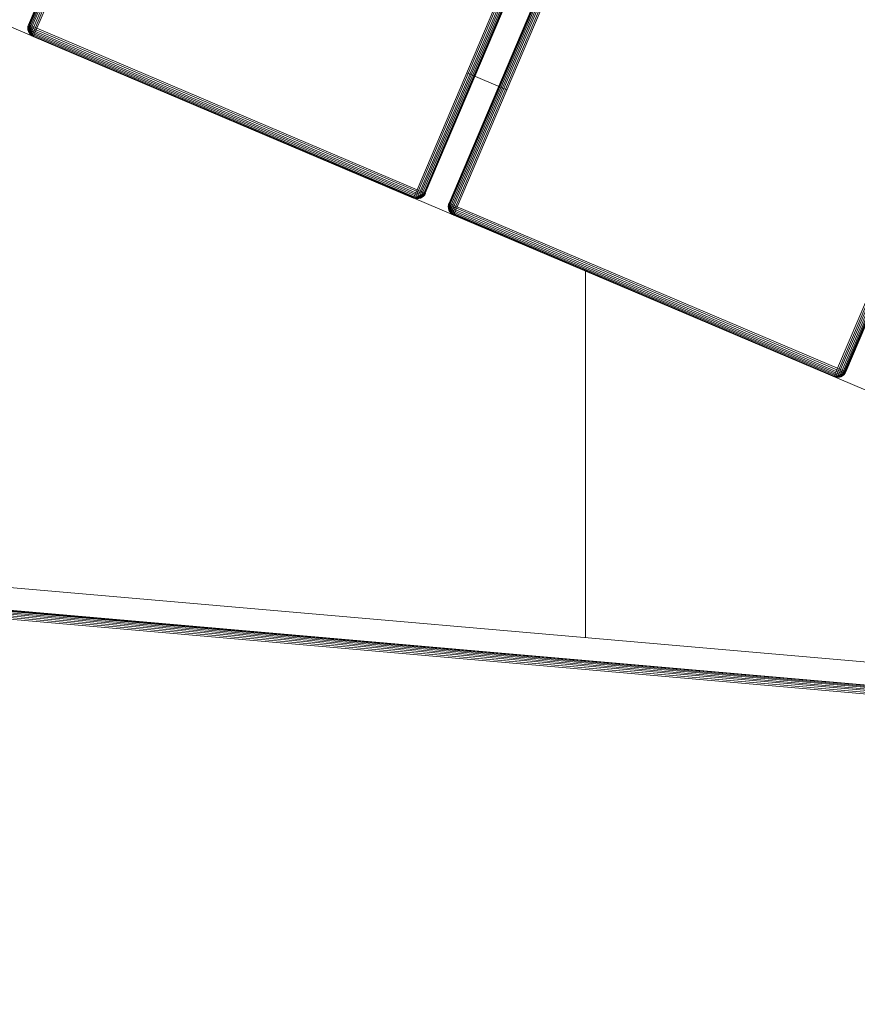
# Model space of a CAD drawing. Header units: millimetres. Extents: x -54833 to 17168, y -29122 to 68726.
# Tile 70 of 122: x -39724 to -39540, y 6812 to 7028. Entities that reach past the tile are written whole.
import ezdxf

# ---------------------------------------------------------------- set-up
doc = ezdxf.new("R2010")
doc.units = ezdxf.units.MM
for name, color, linetype, lineweight, true_color in [('Furniture-2', 7, 'Continuous', 9, 0xaaaaaa), ('Kohvikulaud-1', 7, 'Continuous', 9, 0xaaaaaa), ('Kohvikutool-1', 7, 'Continuous', 9, 0xaaaaaa), ('Surface Pattern-1', 7, 'Continuous', 9, 0x232323)]:
    doc.layers.add(name, color=color, linetype=linetype, lineweight=lineweight, true_color=true_color)

# ---------------------------------------------------------------- blocks, each defined once
blk = doc.blocks.new('MA_Kohvikulaud - Kohvikulaud_DWG-V78-1_ korruse plaan')
at = {"layer": 'Kohvikulaud-1'}
for p, q in [((-40, 450), (860, 450)), ((262.02, 448.74), (262.2, 449.09)), ((262.2, 449.09), (262.02, 448.73)), ((262.2, 449.09), (262.02, 448.73)), ((262.2, 449.08), (262.02, 448.68)), ((262.2, 449.08), (262.02, 448.7)), ((262.02, 448.68), (262.2, 449.02)), ((262.02, 448.62), (262.2, 449.02)), ((262.02, 448.62), (262.2, 448.92)), ((262.02, 448.52), (262.2, 448.92)), ((262.02, 448.52), (262.2, 448.77)), ((262.02, 448.4), (262.2, 448.77)), ((262.2, 449.09), (262.46, 449.41)), ((262.46, 449.41), (262.2, 449.09)), ((262.46, 449.39), (262.2, 449.08)), ((262.2, 449.02), (262.46, 449.31)), ((262.2, 448.92), (262.46, 449.18)), ((262.2, 449.08), (262.2, 449.09)), ((262.2, 449.08), (262.2, 449.02)), ((262.2, 449.02), (262.2, 448.92)), ((262.2, 448.77), (262.46, 449)), ((262.2, 448.92), (262.2, 448.77)), ((262.2, 448.6), (262.46, 448.77)), ((262.2, 448.77), (262.2, 448.6)), ((262.46, 449.41), (262.78, 449.67)), ((262.78, 449.67), (262.46, 449.41)), ((262.78, 449.65), (262.46, 449.39)), ((262.46, 449.31), (262.78, 449.56)), ((262.46, 449.39), (262.46, 449.41)), ((262.46, 449.18), (262.78, 449.4)), ((262.46, 449.39), (262.46, 449.31)), ((262.46, 449.31), (262.46, 449.18)), ((262.46, 449), (262.78, 449.18)), ((262.46, 449.18), (262.46, 449)), ((262.46, 449), (262.46, 448.77)), ((262.46, 448.77), (262.78, 448.92)), ((262.46, 448.77), (262.46, 448.52)), ((262.78, 449.67), (263.14, 449.86)), ((263.14, 449.86), (262.78, 449.67)), ((263.14, 449.83), (262.78, 449.65)), ((262.78, 449.56), (263.14, 449.73)), ((262.78, 449.65), (262.78, 449.67)), ((262.78, 449.65), (262.78, 449.56)), ((262.78, 449.4), (263.14, 449.56)), ((262.78, 449.56), (262.78, 449.4)), ((262.78, 449.4), (262.78, 449.18)), ((262.78, 449.18), (263.14, 449.31)), ((262.78, 449.18), (262.78, 448.92)), ((262.78, 448.92), (263.14, 449.02)), ((262.78, 448.92), (262.78, 448.62)), ((263.14, 449.86), (263.51, 449.97)), ((263.51, 449.97), (263.14, 449.86)), ((263.51, 449.93), (263.14, 449.83)), ((263.14, 449.83), (263.14, 449.86)), ((263.14, 449.73), (263.51, 449.83)), ((263.14, 449.83), (263.14, 449.73)), ((263.14, 449.73), (263.14, 449.56)), ((263.14, 449.56), (263.51, 449.65)), ((263.14, 449.56), (263.14, 449.31)), ((263.14, 449.31), (263.51, 449.39)), ((263.14, 449.31), (263.14, 449.02)), ((263.14, 449.02), (263.51, 449.08)), ((263.14, 449.02), (263.14, 448.68)), ((263.51, 449.97), (263.88, 450)), ((263.88, 450), (263.51, 449.97)), ((263.51, 449.93), (263.51, 449.97)), ((263.51, 449.93), (263.88, 449.97)), ((263.51, 449.83), (263.51, 449.93)), ((263.51, 449.83), (263.88, 449.86)), ((263.51, 449.65), (263.51, 449.83)), ((263.51, 449.65), (263.88, 449.67)), ((263.51, 449.39), (263.51, 449.65)), ((263.51, 449.39), (263.88, 449.41)), ((263.51, 449.08), (263.51, 449.39)), ((263.51, 449.08), (263.88, 449.09)), ((263.51, 448.72), (263.51, 449.08)), ((263.88, 450), (354.88, 450)), ((263.88, 449.97), (263.88, 450)), ((354.88, 450), (263.88, 450)), ((263.88, 449.86), (263.88, 449.97)), ((354.88, 449.97), (263.88, 449.97)), ((263.88, 449.67), (263.88, 449.86)), ((263.88, 449.86), (354.88, 449.86)), ((263.88, 449.41), (263.88, 449.67)), ((263.88, 449.67), (354.88, 449.67)), ((263.88, 449.09), (263.88, 449.41)), ((263.88, 449.41), (354.88, 449.41)), ((263.88, 448.74), (263.88, 449.09)), ((263.88, 449.09), (354.88, 449.09)), ((354.88, 450), (355.24, 449.97)), ((354.88, 449.97), (354.88, 450)), ((355.24, 449.97), (354.88, 450)), ((354.88, 449.86), (354.88, 449.97)), ((354.88, 449.97), (355.24, 449.93)), ((354.88, 449.67), (354.88, 449.86)), ((354.88, 449.86), (355.24, 449.83)), ((354.88, 449.41), (354.88, 449.67)), ((354.88, 449.67), (355.24, 449.65)), ((354.88, 449.09), (354.88, 449.41)), ((354.88, 449.41), (355.24, 449.39)), ((354.88, 448.74), (354.88, 449.09)), ((354.88, 449.09), (355.24, 449.08)), ((355.24, 449.97), (355.61, 449.86)), ((355.61, 449.86), (355.24, 449.97)), ((355.24, 449.97), (355.24, 449.93)), ((355.61, 449.83), (355.24, 449.93)), ((355.24, 449.93), (355.24, 449.83)), ((355.24, 449.83), (355.61, 449.73)), ((355.24, 449.83), (355.24, 449.65)), ((355.24, 449.65), (355.61, 449.56)), ((355.24, 449.65), (355.24, 449.39)), ((355.24, 449.39), (355.61, 449.31)), ((355.24, 449.39), (355.24, 449.08)), ((355.24, 449.08), (355.61, 449.02)), ((355.24, 449.08), (355.24, 448.72)), ((355.61, 449.86), (355.97, 449.67)), ((355.97, 449.67), (355.61, 449.86)), ((355.61, 449.86), (355.61, 449.83)), ((355.97, 449.65), (355.61, 449.83)), ((355.61, 449.83), (355.61, 449.73)), ((355.61, 449.73), (355.97, 449.56)), ((355.61, 449.73), (355.61, 449.56)), ((355.61, 449.56), (355.97, 449.4)), ((355.61, 449.56), (355.61, 449.31)), ((355.61, 449.31), (355.97, 449.18)), ((355.61, 449.31), (355.61, 449.02)), ((355.61, 449.02), (355.97, 448.92)), ((355.61, 449.02), (355.61, 448.68)), ((355.97, 449.67), (356.29, 449.41)), ((356.29, 449.41), (355.97, 449.67)), ((355.97, 449.67), (355.97, 449.65)), ((356.29, 449.39), (355.97, 449.65)), ((355.97, 449.65), (355.97, 449.56)), ((355.97, 449.56), (356.29, 449.31)), ((355.97, 449.56), (355.97, 449.4)), ((355.97, 449.4), (356.29, 449.18)), ((355.97, 449.4), (355.97, 449.18)), ((355.97, 449.18), (356.29, 449)), ((355.97, 449.18), (355.97, 448.92)), ((355.97, 448.92), (356.29, 448.77)), ((355.97, 448.92), (355.97, 448.62)), ((356.29, 449.41), (356.55, 449.09)), ((356.55, 449.09), (356.29, 449.41)), ((356.29, 449.41), (356.29, 449.39)), ((356.55, 449.08), (356.29, 449.39)), ((356.29, 449.39), (356.29, 449.31)), ((356.29, 449.31), (356.55, 449.02)), ((356.29, 449.31), (356.29, 449.18)), ((356.29, 449.18), (356.55, 448.92)), ((356.29, 449.18), (356.29, 449)), ((356.29, 449), (356.55, 448.77)), ((356.29, 449), (356.29, 448.77)), ((356.29, 448.77), (356.55, 448.6)), ((356.29, 448.77), (356.29, 448.52)), ((356.55, 449.09), (356.73, 448.74)), ((356.55, 449.09), (356.73, 448.73)), ((356.55, 449.09), (356.55, 449.08)), ((356.73, 448.73), (356.55, 449.09)), ((356.73, 448.72), (356.55, 449.08)), ((356.55, 449.08), (356.55, 449.02)), ((356.73, 448.7), (356.55, 449.02)), ((356.55, 449.02), (356.73, 448.7)), ((356.55, 449.02), (356.55, 448.92)), ((356.55, 448.92), (356.73, 448.65)), ((356.55, 448.92), (356.73, 448.65)), ((356.55, 448.92), (356.55, 448.77)), ((356.55, 448.77), (356.73, 448.57)), ((356.55, 448.77), (356.73, 448.57)), ((356.55, 448.77), (356.55, 448.6)), ((362.64, 448.74), (362.83, 449.09)), ((362.83, 449.09), (362.64, 448.73)), ((362.83, 449.09), (362.64, 448.73)), ((362.83, 449.08), (362.64, 448.68)), ((362.83, 449.08), (362.64, 448.7)), ((362.64, 448.68), (362.83, 449.02)), ((362.64, 448.62), (362.83, 449.02)), ((362.64, 448.62), (362.83, 448.92)), ((362.64, 448.52), (362.83, 448.92)), ((362.64, 448.52), (362.83, 448.77)), ((362.64, 448.4), (362.83, 448.77)), ((362.83, 449.09), (363.09, 449.41)), ((363.09, 449.41), (362.83, 449.09)), ((363.09, 449.39), (362.83, 449.08)), ((362.83, 449.02), (363.09, 449.31)), ((362.83, 448.92), (363.09, 449.18)), ((362.83, 449.08), (362.83, 449.09)), ((362.83, 449.08), (362.83, 449.02)), ((362.83, 449.02), (362.83, 448.92)), ((362.83, 448.77), (363.09, 449)), ((362.83, 448.92), (362.83, 448.77)), ((362.83, 448.6), (363.09, 448.77)), ((362.83, 448.77), (362.83, 448.6)), ((363.09, 449.41), (363.41, 449.67)), ((363.41, 449.67), (363.09, 449.41)), ((363.41, 449.65), (363.09, 449.39)), ((363.09, 449.31), (363.41, 449.56)), ((363.09, 449.39), (363.09, 449.41)), ((363.09, 449.18), (363.41, 449.4)), ((363.09, 449.39), (363.09, 449.31)), ((363.09, 449.31), (363.09, 449.18)), ((363.09, 449), (363.41, 449.18)), ((363.09, 449.18), (363.09, 449)), ((363.09, 449), (363.09, 448.77)), ((363.09, 448.77), (363.41, 448.92)), ((363.09, 448.77), (363.09, 448.52)), ((363.41, 449.67), (363.76, 449.86)), ((363.76, 449.86), (363.41, 449.67)), ((363.76, 449.83), (363.41, 449.65)), ((363.41, 449.56), (363.76, 449.73)), ((363.41, 449.65), (363.41, 449.67)), ((363.41, 449.65), (363.41, 449.56)), ((363.41, 449.4), (363.76, 449.56)), ((363.41, 449.56), (363.41, 449.4)), ((363.41, 449.4), (363.41, 449.18)), ((363.41, 449.18), (363.76, 449.31)), ((363.41, 449.18), (363.41, 448.92)), ((363.41, 448.92), (363.76, 449.02)), ((363.41, 448.92), (363.41, 448.62)), ((363.76, 449.86), (364.14, 449.97)), ((364.14, 449.97), (363.76, 449.86)), ((364.14, 449.93), (363.76, 449.83)), ((363.76, 449.83), (363.76, 449.86)), ((363.76, 449.73), (364.14, 449.83)), ((363.76, 449.83), (363.76, 449.73)), ((363.76, 449.73), (363.76, 449.56)), ((363.76, 449.56), (364.14, 449.65)), ((363.76, 449.56), (363.76, 449.31)), ((363.76, 449.31), (364.14, 449.39)), ((363.76, 449.31), (363.76, 449.02)), ((363.76, 449.02), (364.14, 449.08)), ((363.76, 449.02), (363.76, 448.68)), ((364.14, 449.97), (364.5, 450)), ((364.5, 450), (364.14, 449.97)), ((364.14, 449.93), (364.14, 449.97)), ((364.14, 449.93), (364.5, 449.97)), ((364.14, 449.83), (364.14, 449.93)), ((364.14, 449.83), (364.5, 449.86)), ((364.14, 449.65), (364.14, 449.83)), ((364.14, 449.65), (364.5, 449.67)), ((364.14, 449.39), (364.14, 449.65)), ((364.14, 449.39), (364.5, 449.41)), ((364.14, 449.08), (364.14, 449.39)), ((364.14, 449.08), (364.5, 449.09)), ((364.14, 448.72), (364.14, 449.08)), ((364.5, 450), (455.5, 450)), ((364.5, 449.97), (364.5, 450)), ((455.5, 450), (364.5, 450)), ((364.5, 449.86), (364.5, 449.97)), ((455.5, 449.97), (364.5, 449.97)), ((364.5, 449.67), (364.5, 449.86)), ((364.5, 449.86), (455.5, 449.86)), ((364.5, 449.41), (364.5, 449.67)), ((364.5, 449.67), (455.5, 449.67)), ((364.5, 449.09), (364.5, 449.41)), ((364.5, 449.41), (455.5, 449.41)), ((364.5, 448.74), (364.5, 449.09)), ((364.5, 449.09), (455.5, 449.09)), ((455.5, 450), (455.86, 449.97)), ((455.5, 449.97), (455.5, 450)), ((455.86, 449.97), (455.5, 450)), ((455.5, 449.86), (455.5, 449.97)), ((455.86, 449.93), (455.5, 449.97)), ((455.5, 449.67), (455.5, 449.86)), ((455.86, 449.83), (455.5, 449.86)), ((455.5, 449.41), (455.5, 449.67)), ((455.86, 449.65), (455.5, 449.67)), ((455.5, 449.09), (455.5, 449.41)), ((455.86, 449.39), (455.5, 449.41)), ((455.5, 448.74), (455.5, 449.09)), ((455.86, 449.08), (455.5, 449.09)), ((455.86, 449.97), (456.24, 449.86)), ((455.86, 449.93), (455.86, 449.97)), ((456.24, 449.86), (455.86, 449.97)), ((456.24, 449.83), (455.86, 449.93)), ((455.86, 449.93), (455.86, 449.83)), ((455.86, 449.83), (456.24, 449.73)), ((455.86, 449.83), (455.86, 449.65)), ((455.86, 449.65), (456.24, 449.56)), ((455.86, 449.65), (455.86, 449.39)), ((455.86, 449.39), (456.24, 449.31)), ((455.86, 449.39), (455.86, 449.08)), ((455.86, 449.08), (456.24, 449.02)), ((455.86, 449.08), (455.86, 448.72)), ((456.24, 449.86), (456.59, 449.67)), ((456.24, 449.83), (456.24, 449.86)), ((456.59, 449.67), (456.24, 449.86)), ((456.59, 449.65), (456.24, 449.83)), ((456.24, 449.83), (456.24, 449.73)), ((456.24, 449.73), (456.59, 449.56)), ((456.24, 449.73), (456.24, 449.56)), ((456.24, 449.56), (456.59, 449.4)), ((456.24, 449.56), (456.24, 449.31)), ((456.24, 449.31), (456.59, 449.18)), ((456.24, 449.31), (456.24, 449.02)), ((456.24, 449.02), (456.59, 448.92)), ((456.24, 449.02), (456.24, 448.68)), ((456.59, 449.67), (456.91, 449.41)), ((456.59, 449.65), (456.59, 449.67)), ((456.91, 449.41), (456.59, 449.67)), ((456.91, 449.39), (456.59, 449.65)), ((456.59, 449.65), (456.59, 449.56)), ((456.59, 449.56), (456.91, 449.31)), ((456.59, 449.56), (456.59, 449.4)), ((456.59, 449.4), (456.91, 449.18)), ((456.59, 449.4), (456.59, 449.18)), ((456.59, 449.18), (456.91, 449)), ((456.59, 449.18), (456.59, 448.92)), ((456.59, 448.92), (456.91, 448.77)), ((456.59, 448.92), (456.59, 448.62)), ((456.91, 449.41), (457.17, 449.09)), ((456.91, 449.39), (456.91, 449.41)), ((457.17, 449.09), (456.91, 449.41)), ((457.17, 449.08), (456.91, 449.39)), ((456.91, 449.39), (456.91, 449.31)), ((456.91, 449.31), (457.17, 449.02)), ((456.91, 449.31), (456.91, 449.18)), ((456.91, 449.18), (457.17, 448.92)), ((456.91, 449.18), (456.91, 449)), ((456.91, 449), (457.17, 448.77)), ((456.91, 449), (456.91, 448.77)), ((456.91, 448.77), (457.17, 448.6)), ((456.91, 448.77), (456.91, 448.52)), ((457.17, 449.09), (457.36, 448.74)), ((457.17, 449.08), (457.17, 449.09)), ((457.36, 448.74), (457.17, 449.09)), ((457.36, 448.72), (457.17, 449.08)), ((457.17, 449.08), (457.17, 449.02)), ((457.36, 448.74), (457.17, 449.08)), ((457.36, 448.7), (457.17, 449.02)), ((457.17, 449.02), (457.36, 448.7)), ((457.17, 449.02), (457.17, 448.92)), ((457.17, 448.92), (457.36, 448.65)), ((457.17, 448.92), (457.36, 448.65)), ((457.17, 448.92), (457.17, 448.77)), ((457.17, 448.77), (457.36, 448.57)), ((457.17, 448.77), (457.36, 448.57)), ((457.17, 448.77), (457.17, 448.6)), ((261.88, 448), (261.91, 448.36)), ((261.91, 448.36), (261.88, 448)), ((261.91, 448.03), (261.88, 448)), ((261.91, 448.36), (262.02, 448.74)), ((261.91, 448.36), (262.02, 448.74)), ((261.91, 448), (262.02, 448.07)), ((261.91, -448), (261.91, 448)), ((262.02, 448.4), (262.2, 448.6)), ((262.02, 448.27), (262.2, 448.6)), ((262.02, 448.27), (262.2, 448.4)), ((262.02, 448.13), (262.2, 448.4)), ((262.2, 448.2), (262.02, 448.13)), ((262.02, 448), (262.2, 448.2)), ((262.02, 448), (262.2, 448)), ((262.02, 448), (262.02, -448)), ((262.2, 448.6), (262.2, 448.4)), ((262.2, 448.4), (262.46, 448.52)), ((262.2, 448.4), (262.2, 448.2)), ((262.2, 448.2), (262.46, 448.26)), ((262.2, 448.2), (262.2, 448)), ((262.2, 448), (262.46, 448)), ((262.2, -448), (262.2, 448)), ((262.46, 448.52), (262.78, 448.62)), ((262.46, 448.52), (262.46, 448.26)), ((262.46, 448.26), (262.78, 448.3)), ((262.46, 448.26), (262.46, 448)), ((262.46, 448), (262.78, 448)), ((262.46, -448), (262.46, 448)), ((262.78, 448.62), (263.14, 448.68)), ((262.78, 448.62), (262.78, 448.3)), ((262.78, 448.3), (263.14, 448.34)), ((262.78, 448.3), (262.78, 448)), ((262.78, 448), (263.14, 448)), ((262.78, -448), (262.78, 448)), ((263.14, 448.68), (263.51, 448.72)), ((263.14, 448.68), (263.14, 448.34)), ((263.14, 448.34), (263.51, 448.36)), ((263.14, 448.34), (263.14, 448)), ((263.14, 448), (263.51, 448)), ((263.14, -448), (263.14, 448)), ((263.51, 448.72), (263.88, 448.74)), ((263.51, 448.36), (263.51, 448.72)), ((263.51, 448.36), (263.88, 448.36)), ((263.51, 448.36), (263.51, 448)), ((263.51, 448), (263.88, 448)), ((263.51, -448), (263.51, 448)), ((263.88, 448.36), (263.88, 448.74)), ((263.88, 448.74), (354.88, 448.74)), ((263.88, 448), (263.88, 448.36)), ((263.88, 448.36), (354.88, 448.36)), ((354.88, 448), (263.88, 448)), ((263.88, 448), (263.88, -448)), ((354.88, 448.36), (354.88, 448.74)), ((354.88, 448.74), (355.24, 448.72)), ((354.88, 448), (354.88, 448.36)), ((354.88, 448.36), (355.24, 448.36)), ((354.88, -448), (354.88, 448)), ((354.88, 448), (355.24, 448)), ((355.24, 448.72), (355.61, 448.68)), ((355.24, 448.72), (355.24, 448.36)), ((355.24, 448.36), (355.61, 448.34)), ((355.24, 448), (355.24, 448.36)), ((355.24, 448), (355.61, 448)), ((355.24, 448), (355.24, -448)), ((355.61, 448.68), (355.97, 448.62)), ((355.61, 448.68), (355.61, 448.34)), ((355.61, 448.34), (355.97, 448.3)), ((355.61, 448), (355.61, 448.34)), ((355.61, 448), (355.97, 448)), ((355.61, -448), (355.61, 448)), ((355.97, 448.62), (356.29, 448.52)), ((355.97, 448.62), (355.97, 448.3)), ((355.97, 448.3), (356.29, 448.26)), ((355.97, 448), (355.97, 448.3)), ((355.97, 448), (356.29, 448)), ((355.97, -448), (355.97, 448)), ((356.29, 448.52), (356.55, 448.4)), ((356.29, 448.52), (356.29, 448.26)), ((356.29, 448.26), (356.55, 448.2)), ((356.29, 448), (356.29, 448.26)), ((356.29, 448), (356.55, 448)), ((356.29, -448), (356.29, 448)), ((356.55, 448.6), (356.73, 448.46)), ((356.55, 448.6), (356.73, 448.46)), ((356.55, 448.6), (356.55, 448.4)), ((356.55, 448.4), (356.73, 448.34)), ((356.55, 448.4), (356.73, 448.34)), ((356.55, 448.4), (356.55, 448.2)), ((356.55, 448.2), (356.73, 448.2)), ((356.55, 448), (356.55, 448.2)), ((356.73, 448.2), (356.55, 448.2)), ((356.55, 448), (356.73, 448.13)), ((356.73, 448.07), (356.55, 448)), ((356.55, -448), (356.55, 448)), ((356.73, 448.74), (356.84, 448.36)), ((356.73, 448.73), (356.84, 448.36)), ((356.84, 448.03), (356.73, 448)), ((356.73, -448), (356.73, 448)), ((356.84, 448.36), (356.88, 448)), ((356.84, 448.36), (356.88, 448)), ((356.84, 448.03), (356.88, 448)), ((356.84, -448), (356.84, 448)), ((362.5, 448), (362.53, 448.36)), ((362.53, 448.36), (362.5, 448)), ((362.5, 448), (362.53, 448.03)), ((362.53, 448.36), (362.64, 448.74)), ((362.53, 448.36), (362.64, 448.74)), ((362.53, 448), (362.64, 448.07)), ((362.53, 448), (362.53, -448)), ((362.64, 448.4), (362.83, 448.6)), ((362.64, 448.27), (362.83, 448.6)), ((362.64, 448.27), (362.83, 448.4)), ((362.64, 448.13), (362.83, 448.4)), ((362.64, 448.13), (362.83, 448.2)), ((362.83, 448), (362.64, 448.13)), ((362.64, 448.07), (362.83, 448)), ((362.64, 448), (362.64, -448)), ((362.83, 448.6), (362.83, 448.4)), ((362.83, 448.4), (363.09, 448.52)), ((362.83, 448.4), (362.83, 448.2)), ((362.83, 448.2), (363.09, 448.26)), ((362.83, 448.2), (362.83, 448)), ((362.83, 448), (363.09, 448)), ((362.83, -448), (362.83, 448)), ((363.09, 448.52), (363.41, 448.62)), ((363.09, 448.52), (363.09, 448.26)), ((363.09, 448.26), (363.41, 448.3)), ((363.09, 448.26), (363.09, 448)), ((363.09, 448), (363.41, 448)), ((363.09, 448), (363.09, -448)), ((363.41, 448.62), (363.76, 448.68)), ((363.41, 448.62), (363.41, 448.3)), ((363.41, 448.3), (363.76, 448.34)), ((363.41, 448.3), (363.41, 448)), ((363.41, 448), (363.76, 448)), ((363.41, -448), (363.41, 448)), ((363.76, 448.68), (364.14, 448.72)), ((363.76, 448.68), (363.76, 448.34)), ((363.76, 448.34), (364.14, 448.36)), ((363.76, 448.34), (363.76, 448)), ((363.76, 448), (364.14, 448)), ((363.76, -448), (363.76, 448)), ((364.14, 448.72), (364.5, 448.74)), ((364.14, 448.36), (364.14, 448.72)), ((364.14, 448.36), (364.5, 448.36)), ((364.14, 448.36), (364.14, 448)), ((364.14, 448), (364.5, 448)), ((364.14, -448), (364.14, 448)), ((364.5, 448.36), (364.5, 448.74)), ((364.5, 448.74), (455.5, 448.74)), ((364.5, 448), (364.5, 448.36)), ((364.5, 448.36), (455.5, 448.36)), ((455.5, 448), (364.5, 448)), ((364.5, 448), (364.5, -448)), ((455.5, 448.36), (455.5, 448.74)), ((455.86, 448.72), (455.5, 448.74)), ((455.5, 448), (455.5, 448.36)), ((455.86, 448.36), (455.5, 448.36)), ((455.5, -448), (455.5, 448)), ((455.5, 448), (455.86, 448)), ((455.86, 448.72), (456.24, 448.68)), ((455.86, 448.72), (455.86, 448.36)), ((455.86, 448.36), (456.24, 448.34)), ((455.86, 448.36), (455.86, 448)), ((455.86, 448), (456.24, 448)), ((455.86, 448), (455.86, -448)), ((456.24, 448.68), (456.59, 448.62)), ((456.24, 448.68), (456.24, 448.34)), ((456.24, 448.34), (456.59, 448.3)), ((456.24, 448.34), (456.24, 448)), ((456.24, 448), (456.59, 448)), ((456.24, -448), (456.24, 448)), ((456.59, 448.62), (456.91, 448.52)), ((456.59, 448.62), (456.59, 448.3)), ((456.59, 448.3), (456.91, 448.26)), ((456.59, 448.3), (456.59, 448)), ((456.59, 448), (456.91, 448)), ((456.59, -448), (456.59, 448)), ((456.91, 448.52), (457.17, 448.4)), ((456.91, 448.52), (456.91, 448.26)), ((456.91, 448.26), (457.17, 448.2)), ((456.91, 448.26), (456.91, 448)), ((456.91, 448), (457.17, 448)), ((456.91, -448), (456.91, 448)), ((457.17, 448.6), (457.36, 448.46)), ((457.17, 448.6), (457.36, 448.46)), ((457.17, 448.6), (457.17, 448.4)), ((457.17, 448.4), (457.36, 448.34)), ((457.17, 448.4), (457.36, 448.34)), ((457.17, 448.4), (457.17, 448.2)), ((457.17, 448.2), (457.36, 448.2)), ((457.17, 448.2), (457.36, 448.2)), ((457.17, 448.2), (457.17, 448)), ((457.17, 448), (457.36, 448.07)), ((457.17, 448), (457.36, 448.07)), ((457.17, -448), (457.17, 448)), ((457.36, 448.74), (457.47, 448.36)), ((457.47, 448.36), (457.36, 448.73)), ((457.47, 448.03), (457.36, 448)), ((457.36, -448), (457.36, 448)), ((457.47, 448.36), (457.5, 448)), ((457.5, 448), (457.47, 448.36)), ((457.47, 448.03), (457.5, 448)), ((457.47, -448), (457.47, 448)), ((364.5, 420), (354.88, 420))]:
    blk.add_line(p, q, dxfattribs=at)
blk = doc.blocks.new('MA_Kohvikulaud - MA_Kohvikulaud-V79-1_ korruse plaan')
blk.add_blockref('MA_Kohvikulaud - Kohvikulaud_DWG-V78-1_ korruse plaan', (-357.3, 23.93))
blk = doc.blocks.new('MA_Kohvikultool - Kohvikutool_DWG-V82-1_ korruse plaan')
at = {"layer": 'Kohvikutool-1'}
for p, q in [((285, 465), (285, 15)), ((278, 458), (278, 22)), ((278.36, 458), (278.36, 22)), ((278.74, 22), (278.74, 458)), ((279.09, 22), (279.09, 458)), ((279.41, 22), (279.41, 458)), ((279.67, 22), (279.67, 458)), ((279.86, 22), (279.86, 458)), ((279.97, 22), (279.97, 458))]:
    blk.add_line(p, q, dxfattribs=at)
blk = doc.blocks.new('MA_Kohvikultool - MA_Kohvikultool-V83-1_ korruse plaan')
blk.add_blockref('MA_Kohvikultool - Kohvikutool_DWG-V82-1_ korruse plaan', (111.57, -216.07))

msp = doc.modelspace()

# ---------------------------------------------------------------- hatches: boundary and pattern name
at = {"layer": 'Surface Pattern-1'}
h = msp.add_hatch(dxfattribs=at)
h.set_pattern_fill('FP_30', color=256, style=0, pattern_type=2)
h.set_pattern_definition([(0, (0, 0), (0, 600), []), (90, (0, 0), (-600, 4e-14), [])])
h.paths.add_polyline_path([(-40469.36, 796), (-38928.99, 796), (-40163.39, 3075.81), (-40163.39, 4239.21), (-38798.43, 7692.57), (-40511.02, 9948.51), (-42590, 9948.51), (-42590, 1350.38), (-42335, 1350.38), (-42335, 850.38), (-42590, 850.38), (-42590, 796), (-42211.45, 796)])
h.paths.add_polyline_path([(-39990.07, 5450.01), (-40027.09, 5452.14), (-40078.78, 5461.76), (-40108.95, 5471.26), (-40145.02, 5486.47), (-40169.35, 5499.89), (-40200.45, 5520.67), (-40227.18, 5543.06), (-40251.6, 5567.94), (-40271.29, 5592.17), (-40293.88, 5626.63), (-40306.03, 5650.29), (-40319.46, 5682.7), (-40330.23, 5718.8), (-40337.08, 5755.89), (-40339.39, 5784.68), (-40339.15, 5821.8), (-40335.73, 5852.67), (-40327.97, 5890.4), (-40319.52, 5917.07), (-40306.34, 5949.25), (-40287.62, 5983.64), (-40270.11, 6009.45), (-40249.71, 6034.12), (-40224.59, 6059.29), (-40198.01, 6081.12), (-40163.54, 6103.71), (-40136.27, 6117.57), (-40105.15, 6130.11), (-40072.2, 6139.85), (-40038.25, 6146.31), (-40005.49, 6149.21), (-39968.37, 6148.98), (-39937.5, 6145.56), (-39901.57, 6138.24), (-39871.4, 6128.74), (-39835.33, 6113.53), (-39811, 6100.11), (-39779.89, 6079.33), (-39753.17, 6056.94), (-39730.81, 6034.34), (-39709.06, 6007.83), (-39686.47, 5973.37), (-39674.32, 5949.71), (-39660.88, 5917.3), (-39650.12, 5881.2), (-39643.5, 5845.36), (-39640.92, 5815.32), (-39641.3, 5777.16), (-39644.62, 5747.05), (-39652.38, 5709.62), (-39660.83, 5682.93), (-39674.01, 5650.76), (-39692.73, 5616.36), (-39710.23, 5590.55), (-39730.64, 5565.88), (-39755.75, 5540.71), (-39782.34, 5518.88), (-39816.8, 5496.29), (-39844.08, 5482.43), (-39875.19, 5469.89), (-39908.16, 5460.15), (-39946.21, 5453.06), (-39974.85, 5450.79), (-39982.59, 5450.39)])
h.paths.add_polyline_path([(-39990.08, 5490.01), (-40008.19, 5491.02), (-39997.37, 5490.35)])
h.paths.add_polyline_path([(-39974.24, 5490.82), (-39936.92, 5494.87), (-39905.71, 5501.93), (-39946.21, 5493.59), (-39972.18, 5491.02)])
h.paths.add_polyline_path([(-40036.5, 5493.89), (-40088.1, 5506.53), (-40040.74, 5494.51)])
h.paths.add_polyline_path([(-40095.39, 5508.84), (-40143.41, 5531.23), (-40101.41, 5510.98)])
h.paths.add_polyline_path([(-39857.1, 5520.47), (-39824.1, 5538.55), (-39800.07, 5555.46), (-39831.19, 5534.3), (-39851.97, 5523.21)])
h.paths.add_polyline_path([(-40149.95, 5534.83), (-40191.8, 5565.41), (-40154.14, 5537.34), (-40152.89, 5536.59)])
h.paths.add_polyline_path([(-40219.97, 5592.53), (-40251.93, 5635.1), (-40266.96, 5661.8), (-40242.72, 5620.73), (-40221.09, 5593.77)])
h.paths.add_polyline_path([(-39760.22, 5592.72), (-39736.83, 5621.8), (-39758.81, 5594.44)])
h.paths.add_polyline_path([(-39724.01, 5641.88), (-39706.91, 5674.68), (-39721.41, 5646.77)])
h.paths.add_polyline_path([(-40281.83, 5696.11), (-40294.89, 5746.71), (-40298.58, 5776.28), (-40291.67, 5729.28), (-40281.96, 5696.48)])
h.paths.add_polyline_path([(-39698.39, 5696.54), (-39687.46, 5734.16), (-39682.79, 5762.05), (-39691.36, 5719.66), (-39698.15, 5697.34)])
h.paths.add_polyline_path([(-39680.93, 5784.68), (-39680.92, 5784.77), (-39680.93, 5784.77)])
h.paths.add_polyline_path([(-40299.41, 5785.2), (-40297.28, 5836.91), (-40299.72, 5791.15)])
h.paths.add_polyline_path([(-39683.95, 5845.76), (-39691.5, 5882.02), (-39685.01, 5851.05)])
h.paths.add_polyline_path([(-40296.29, 5846.31), (-40283.64, 5897.93), (-40295.67, 5850.57)])
h.paths.add_polyline_path([(-40281.34, 5905.21), (-40258.94, 5953.23), (-40279.2, 5911.23)])
h.paths.add_polyline_path([(-39710.63, 5933.06), (-39728.73, 5966.07), (-39745.64, 5990.1), (-39724.48, 5958.98), (-39713.38, 5938.2)])
h.paths.add_polyline_path([(-40255.34, 5959.77), (-40224.76, 6001.63), (-40252.84, 5963.97)])
h.paths.add_polyline_path([(-40197.64, 6029.8), (-40155.53, 6061.45), (-40128.38, 6076.79), (-40169.44, 6052.55), (-40194.19, 6032.93)])
h.paths.add_polyline_path([(-39782.9, 6029.96), (-39811.97, 6053.35), (-39786.56, 6032.96)])
h.paths.add_polyline_path([(-39832.06, 6066.16), (-39864.85, 6083.26), (-39836.94, 6068.77)])
h.paths.add_polyline_path([(-40094.06, 6091.66), (-40042.2, 6104.97), (-40013.9, 6108.41), (-40060.89, 6101.49), (-40089.24, 6093.38)])
h.paths.add_polyline_path([(-39886.71, 6091.78), (-39924.39, 6102.74), (-39890.76, 6093.01)])
h.paths.add_polyline_path([(-39945.17, 6106.3), (-39982.84, 6109.66), (-39945.38, 6106.33)])
h.paths.add_polyline_path([(-39564.5, 6184.9), (-40012.64, 6225.79), (-39994.95, 6405.16), (-39989.99, 6405.34), (-39987.55, 6421.07), (-39895.96, 6413.09), (-39893.62, 6466.18), (-39990.98, 6474.65), (-39991.91, 6464.03), (-40021.79, 6466.63), (-39980.92, 6936.19), (-39951.03, 6933.59), (-39950.14, 6922.8), (-39503.65, 6883.93), (-39502.73, 6894.56), (-39472.84, 6891.96), (-39513.71, 6422.4), (-39543.6, 6425), (-39543.88, 6435.74), (-39642.49, 6442.12), (-39644.86, 6391.24), (-39554.26, 6383.26), (-39554.26, 6366.79), (-39548.71, 6366.31), (-39564.26, 6187.62)])
h.paths.add_polyline_path([(-39591.05, 6225.81), (-39589.28, 6255.26), (-39977.03, 6289.02), (-39979.59, 6259.63), (-39591.4, 6225.84)])
h.paths.add_polyline_path([(-39676.79, 6394.02), (-39674.45, 6447.1), (-39861.47, 6463.38), (-39864.03, 6410.31), (-39678.22, 6394.14)])
h.paths.add_polyline_path([(-39562.92, 6549.03), (-39562.48, 6554.08), (-39951.01, 6587.9), (-39951.45, 6582.85), (-39568.14, 6549.48)])
h.paths.add_polyline_path([(-39553.27, 6659.86), (-39552.83, 6664.91), (-39941.36, 6698.73), (-39941.8, 6693.68), (-39568.14, 6661.15)])
h.paths.add_polyline_path([(-39543.62, 6770.69), (-39543.18, 6775.74), (-39931.71, 6809.56), (-39932.15, 6804.51), (-39568.14, 6772.83)])
h.paths.add_polyline_path([(-39265.12, 6830.98), (-40093.57, 7182.64), (-39740.86, 8010.65), (-38914.27, 7657.53), (-39264.88, 6831.55)])
h.paths.add_polyline_path([(-39340.85, 6895.72), (-39182.6, 7268.52), (-39187.78, 7270.72), (-39346.02, 6897.92)])
h.paths.add_polyline_path([(-39433.47, 6935.04), (-39275.22, 7307.84), (-39281.01, 7308.6), (-39438.65, 6937.23)])
h.paths.add_polyline_path([(-39526.1, 6974.35), (-39367.85, 7347.16), (-39373.03, 7349.36), (-39531.27, 6976.55)])
h.paths.add_polyline_path([(-39618.72, 7013.67), (-39460.48, 7386.48), (-39465.65, 7388.67), (-39623.9, 7015.87)])
h.paths.add_polyline_path([(-39711.35, 7052.99), (-39553.1, 7425.79), (-39558.28, 7427.99), (-39716.53, 7055.19)])
h.paths.add_polyline_path([(-42251.66, 7079.83), (-42555.49, 7411.78), (-42421.7, 7532.54), (-42418.31, 7528.87), (-42406.13, 7539.99), (-42341.78, 7472.95), (-42304.1, 7507.72), (-42371.93, 7581.21), (-42382.17, 7571.76), (-42402.51, 7593.8), (-42051.37, 7917.91), (-42031.02, 7895.87), (-42041.25, 7886.42), (-41736.04, 7555.74), (-41725.81, 7565.19), (-41705.46, 7543.15), (-42056.61, 7219.04), (-42076.95, 7241.08), (-42066.72, 7250.53), (-42136.24, 7322.44), (-42171.98, 7286.3), (-42111.82, 7218.42), (-42121.09, 7206.85), (-42119.33, 7201.97), (-42251.13, 7080.32)])
h.paths.add_polyline_path([(-39803.97, 7092.31), (-39645.73, 7465.11), (-39650.91, 7467.31), (-39809.15, 7094.5)])
h.paths.add_polyline_path([(-42243.75, 7127.95), (-42222.08, 7147.96), (-42488.16, 7433.1), (-42508.02, 7414.27), (-42244.28, 7128.52)])
h.paths.add_polyline_path([(-39896.6, 7131.62), (-39738.35, 7504.43), (-39743.53, 7506.62), (-39901.78, 7133.82)])
h.paths.add_polyline_path([(-39989.23, 7170.94), (-39830.98, 7543.74), (-39895.99, 7571.34), (-40054.24, 7198.54), (-39998.33, 7174.8)])
h.paths.add_polyline_path([(-39170.88, 7296.14), (-39012.63, 7668.94), (-39017.81, 7671.14), (-39176.05, 7298.34)])
h.paths.add_polyline_path([(-42193.9, 7310.05), (-42154.89, 7346.06), (-42283.76, 7485.68), (-42321.2, 7447.97), (-42194.05, 7310.21)])
h.paths.add_polyline_path([(-39263.5, 7335.46), (-39105.26, 7708.26), (-39110.43, 7710.46), (-39268.68, 7337.65)])
h.paths.add_polyline_path([(-42005.34, 7348.01), (-42001.62, 7351.44), (-42266.13, 7638.03), (-42269.86, 7634.59), (-42011.85, 7355.06)])
h.paths.add_polyline_path([(-39356.13, 7374.77), (-39197.88, 7747.58), (-39203.06, 7749.78), (-39361.31, 7376.97), (-39356.99, 7375.14)])
h.paths.add_polyline_path([(-39448.75, 7414.09), (-39290.51, 7786.89), (-39295.69, 7789.09), (-39453.93, 7416.29)])
h.paths.add_polyline_path([(-41923.59, 7423.46), (-41919.87, 7426.9), (-42184.38, 7713.48), (-42188.11, 7710.05), (-41935.13, 7435.96)])
h.paths.add_polyline_path([(-39541.38, 7453.41), (-39383.13, 7826.21), (-39388.31, 7828.41), (-39546.56, 7455.61), (-39542.25, 7453.77)])
h.paths.add_polyline_path([(-40186.34, 7476.6), (-40519.62, 7809.89), (-40498.41, 7831.1), (-40490.87, 7823.56), (-40420.15, 7894.27), (-40459.1, 7930.4), (-40523.52, 7866.11), (-40535.12, 7877.71), (-40541.49, 7874.18), (-40668.83, 8001.52), (-40349.3, 8318.39), (-40223.28, 8189.54), (-40226.82, 8186.01), (-40215.22, 8174.28), (-40279.51, 8107.18), (-40243.38, 8071.04), (-40172.67, 8141.75), (-40180.21, 8149.3), (-40159, 8170.51), (-39825.71, 7837.22), (-39846.92, 7816.01), (-39854.47, 7823.56), (-40172.67, 7505.36), (-40165.12, 7497.81), (-40172.67, 7490.27)])
h.paths.add_polyline_path([(-39634.01, 7492.72), (-39475.76, 7865.53), (-39480.94, 7867.73), (-39639.18, 7494.92)])
h.paths.add_polyline_path([(-41841.84, 7498.92), (-41838.12, 7502.36), (-42102.63, 7788.94), (-42106.36, 7785.5), (-41849.29, 7506.99)])
h.paths.add_polyline_path([(-39726.63, 7532.04), (-39568.39, 7904.85), (-39573.56, 7907.04), (-39731.81, 7534.24), (-39727.08, 7532.23)])
h.paths.add_polyline_path([(-39819.26, 7571.36), (-39661.01, 7944.16), (-39726.89, 7969.71), (-39884.27, 7598.95), (-39853.47, 7585.88)])
h.paths.add_polyline_path([(-40230.1, 7605.21), (-39954.32, 7880.98), (-39957.91, 7884.57), (-40233.68, 7608.8)])
h.paths.add_polyline_path([(-40308.76, 7683.88), (-40033.84, 7960.5), (-40036.57, 7963.23), (-40312.34, 7687.46)])
h.paths.add_polyline_path([(-40387.43, 7762.54), (-40111.66, 8038.32), (-40115.24, 8041.9), (-40391.01, 7766.13)])
h.paths.add_polyline_path([(-40398.94, 7915.48), (-40264.59, 8049.83), (-40303.53, 8085.96), (-40435.08, 7951.61), (-40401.21, 7917.74)])
h.paths.add_polyline_path([(-40599.57, 7974.69), (-40323.8, 8250.46), (-40345.06, 8270.92), (-40620.43, 7995.54), (-40602.06, 7977.18)])
h.paths.add_polyline_path([(-42432.23, 7999.18), (-42534.86, 8001.18), (-42532.86, 8899.18), (-41634.86, 8899.18), (-41634.86, 7999.18), (-42429.21, 7999.18)])
h.paths.add_polyline_path([(-42031.73, 8029.18), (-42031.73, 8434.18), (-42037.36, 8434.18), (-42037.36, 8029.18)])
h.paths.add_polyline_path([(-42434.23, 8029.18), (-42434.23, 8434.18), (-42439.86, 8434.18), (-42439.86, 8029.18)])
h.paths.add_polyline_path([(-41836.11, 8029.18), (-41830.48, 8029.18), (-41830.48, 8434.18), (-41836.11, 8434.18), (-41836.11, 8131.86)])
h.paths.add_polyline_path([(-41931.11, 8029.18), (-41931.11, 8434.18), (-41936.73, 8434.18), (-41936.73, 8029.18)])
h.paths.add_polyline_path([(-42137.98, 8029.18), (-42132.36, 8029.18), (-42132.36, 8434.18), (-42137.98, 8434.18), (-42137.98, 8131.86)])
h.paths.add_polyline_path([(-42238.61, 8029.18), (-42232.98, 8029.18), (-42232.98, 8434.18), (-42238.61, 8434.18), (-42238.61, 8131.86)])
h.paths.add_polyline_path([(-42339.23, 8029.18), (-42333.61, 8029.18), (-42333.61, 8434.18), (-42339.23, 8434.18), (-42339.23, 8131.86)])
h.paths.add_polyline_path([(-41735.48, 8029.18), (-41664.86, 8029.18), (-41664.86, 8434.18), (-41735.48, 8434.18)])
h.paths.add_polyline_path([(-41664.86, 8464.18), (-41664.86, 8869.18), (-41735.48, 8869.18), (-41735.48, 8464.18)])
h.paths.add_polyline_path([(-42137.98, 8464.18), (-42132.36, 8464.18), (-42132.36, 8869.18), (-42137.98, 8869.18), (-42137.98, 8788)])
h.paths.add_polyline_path([(-42037.36, 8464.18), (-42031.73, 8464.18), (-42031.73, 8869.18), (-42037.36, 8869.18), (-42037.36, 8648.26)])
h.paths.add_polyline_path([(-42232.98, 8464.18), (-42232.98, 8869.18), (-42238.61, 8869.18), (-42238.61, 8464.18)])
h.paths.add_polyline_path([(-41931.11, 8464.18), (-41931.11, 8869.18), (-41936.73, 8869.18), (-41936.73, 8464.18)])
h.paths.add_polyline_path([(-41830.48, 8464.18), (-41830.48, 8869.18), (-41836.11, 8869.18), (-41836.11, 8464.18)])
h.paths.add_polyline_path([(-42339.23, 8464.18), (-42333.61, 8464.18), (-42333.61, 8869.18), (-42339.23, 8869.18), (-42339.23, 8788)])
h.paths.add_polyline_path([(-42434.23, 8464.18), (-42434.23, 8869.18), (-42439.86, 8869.18), (-42439.86, 8464.18)])
h.paths.add_polyline_path([(-42086.04, 8931.97), (-42410.15, 9283.11), (-42388.1, 9303.46), (-42378.66, 9293.22), (-42306.74, 9362.75), (-42342.88, 9398.49), (-42410.76, 9338.33), (-42422.34, 9347.6), (-42427.21, 9345.84), (-42549.36, 9478.17), (-42217.41, 9782), (-42096.64, 9648.21), (-42100.32, 9644.82), (-42089.19, 9632.64), (-42156.24, 9568.29), (-42121.46, 9530.61), (-42047.98, 9598.44), (-42057.43, 9608.67), (-42035.38, 9629.02), (-41711.28, 9277.87), (-41733.32, 9257.53), (-41742.77, 9267.76), (-42073.44, 8962.55), (-42064, 8952.31), (-42073.44, 8943.59)])
h.paths.add_polyline_path([(-42126.83, 9064.62), (-41840.25, 9329.14), (-41843.68, 9332.86), (-42130.27, 9068.35)])
h.paths.add_polyline_path([(-42202.29, 9146.37), (-41915.7, 9410.89), (-41919.14, 9414.61), (-42205.72, 9150.1)])
h.paths.add_polyline_path([(-42277.74, 9228.12), (-41991.16, 9492.64), (-41994.59, 9496.36), (-42281.18, 9231.85)])
h.paths.add_polyline_path([(-42283.13, 9381.4), (-42143.51, 9510.26), (-42181.22, 9547.7), (-42317.9, 9419.07), (-42291.72, 9390.71)])
h.paths.add_polyline_path([(-42481.23, 9448.58), (-42196.09, 9714.67), (-42214.92, 9734.53), (-42501.23, 9470.26), (-42484.92, 9452.58)])

# ---------------------------------------------------------------- block references
at = {"layer": 'Furniture-2'}
for name, p, rotation in [('MA_Kohvikulaud - MA_Kohvikulaud-V79-1_ korruse plaan', (-39445.66, 7422.48), 156.9999999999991), ('MA_Kohvikultool - MA_Kohvikultool-V83-1_ korruse plaan', (-39738.35, 6506.29), 85.02493901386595)]:
    msp.add_blockref(name, p, dxfattribs=dict(at, rotation=rotation))

doc.saveas('drawing.dxf')
